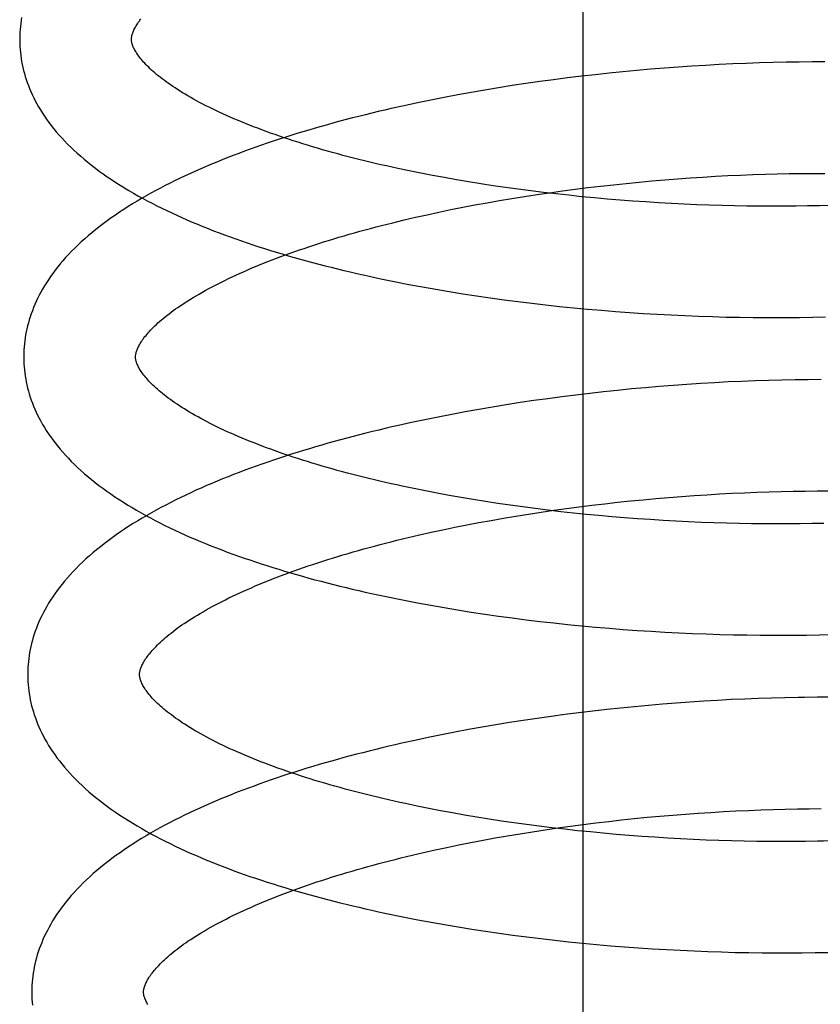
# Model space of a CAD drawing. Header units: inches. Extents: x 0 to 204, y 0 to 132.
# Tile 75 of 118: x 122.976 to 123.119, y 48.34 to 48.516. Entities that reach past the tile are written whole.
import ezdxf

# ---------------------------------------------------------------- set-up
doc = ezdxf.new("R2010")
doc.units = ezdxf.units.IN
doc.header["$LTSCALE"] = 11.243375
doc.header["$MEASUREMENT"] = 0
doc.linetypes.add('HIDDEN', pattern=[0.2, 0.1, -0.1])
doc.layers.add('DEFAULT_2', color=8, linetype='HIDDEN')

msp = doc.modelspace()

# ---------------------------------------------------------------- linework, layer by layer
at = {"layer": 'DEFAULT_2', "color": 8, "linetype": 'HIDDEN'}
for p, q in [((123.07646, 48.20952), (123.07646, 48.77202)), ((123.09347, 48.50712), (123.09101, 48.50693)), ((123.09593, 48.50728), (123.09347, 48.50712)), ((123.09837, 48.50743), (123.09593, 48.50728)), ((123.1008, 48.50756), (123.09837, 48.50743)), ((123.10322, 48.50768), (123.1008, 48.50756)), ((123.10563, 48.50778), (123.10322, 48.50768)), ((123.10802, 48.50786), (123.10563, 48.50778)), ((123.1104, 48.50793), (123.10802, 48.50786)), ((123.11275, 48.50798), (123.1104, 48.50793)), ((123.11509, 48.50801), (123.11275, 48.50798)), ((123.11741, 48.50803), (123.11509, 48.50801)), ((123.11971, 48.50803), (123.11741, 48.50803)), ((123.07615, 48.50548), (123.07367, 48.50518)), ((123.07863, 48.50576), (123.07615, 48.50548)), ((123.08111, 48.50603), (123.07863, 48.50576)), ((123.08359, 48.50628), (123.08111, 48.50603)), ((123.08607, 48.50652), (123.08359, 48.50628)), ((123.08854, 48.50673), (123.08607, 48.50652)), ((123.09101, 48.50693), (123.08854, 48.50673)), ((123.06378, 48.5038), (123.06133, 48.50341)), ((123.06624, 48.50417), (123.06378, 48.5038)), ((123.06871, 48.50452), (123.06624, 48.50417)), ((123.07119, 48.50486), (123.06871, 48.50452)), ((123.07367, 48.50518), (123.07119, 48.50486)), ((123.05403, 48.50215), (123.05162, 48.50169)), ((123.05645, 48.50259), (123.05403, 48.50215)), ((123.05888, 48.50301), (123.05645, 48.50259)), ((123.06133, 48.50341), (123.05888, 48.50301)), ((123.04448, 48.50022), (123.04214, 48.4997)), ((123.04685, 48.50073), (123.04448, 48.50022)), ((123.04922, 48.50122), (123.04685, 48.50073)), ((123.05162, 48.50169), (123.04922, 48.50122)), ((123.04743, 48.48815), (123.04536, 48.48857)), ((123.04954, 48.48774), (123.04743, 48.48815)), ((123.05166, 48.48735), (123.04954, 48.48774)), ((123.10012, 48.48759), (123.10236, 48.48771)), ((123.10236, 48.48771), (123.10459, 48.48781)), ((123.10459, 48.48781), (123.10681, 48.4879)), ((123.10681, 48.4879), (123.109, 48.48797)), ((123.109, 48.48797), (123.11118, 48.48803)), ((123.11118, 48.48803), (123.11334, 48.48808)), ((123.11334, 48.48808), (123.11548, 48.4881)), ((123.11548, 48.4881), (123.11759, 48.48812)), ((123.11759, 48.48812), (123.11968, 48.48812)), ((123.05381, 48.48697), (123.05166, 48.48735)), ((123.05598, 48.4866), (123.05381, 48.48697)), ((123.05817, 48.48625), (123.05598, 48.4866)), ((123.06038, 48.48591), (123.05817, 48.48625)), ((123.0626, 48.48559), (123.06038, 48.48591)), ((123.0796, 48.48584), (123.08189, 48.48609)), ((123.08189, 48.48609), (123.08418, 48.48633)), ((123.08418, 48.48633), (123.08647, 48.48656)), ((123.08647, 48.48656), (123.08876, 48.48677)), ((123.08876, 48.48677), (123.09105, 48.48696)), ((123.09105, 48.48696), (123.09333, 48.48714)), ((123.09333, 48.48714), (123.0956, 48.48731)), ((123.0956, 48.48731), (123.09787, 48.48745)), ((123.09787, 48.48745), (123.10012, 48.48759)), ((123.06484, 48.48528), (123.0626, 48.48559)), ((123.06709, 48.48498), (123.06484, 48.48528)), ((123.06597, 48.48399), (123.06822, 48.48433)), ((123.06935, 48.4847), (123.06709, 48.48498)), ((123.06822, 48.48433), (123.07048, 48.48466)), ((123.07163, 48.48444), (123.06935, 48.4847)), ((123.07048, 48.48466), (123.07275, 48.48498)), ((123.07391, 48.48419), (123.07163, 48.48444)), ((123.07275, 48.48498), (123.07503, 48.48528)), ((123.07619, 48.48395), (123.07391, 48.48419)), ((123.07503, 48.48528), (123.07731, 48.48557)), ((123.07731, 48.48557), (123.0796, 48.48584)), ((123.05495, 48.48205), (123.05712, 48.48247)), ((123.05712, 48.48247), (123.05931, 48.48287)), ((123.05931, 48.48287), (123.06152, 48.48326)), ((123.06152, 48.48326), (123.06374, 48.48363)), ((123.06374, 48.48363), (123.06597, 48.48399)), ((123.07849, 48.48373), (123.07619, 48.48395)), ((123.08078, 48.48353), (123.07849, 48.48373)), ((123.08308, 48.48334), (123.08078, 48.48353)), ((123.08537, 48.48316), (123.08308, 48.48334)), ((123.08767, 48.483), (123.08537, 48.48316)), ((123.08996, 48.48286), (123.08767, 48.483)), ((123.09225, 48.48273), (123.08996, 48.48286)), ((123.09453, 48.48262), (123.09225, 48.48273)), ((123.0968, 48.48252), (123.09453, 48.48262)), ((123.09906, 48.48243), (123.0968, 48.48252)), ((123.10131, 48.48236), (123.09906, 48.48243)), ((123.10355, 48.48231), (123.10131, 48.48236)), ((123.12079, 48.48239), (123.11872, 48.48233)), ((123.04649, 48.48027), (123.04857, 48.48073)), ((123.04857, 48.48073), (123.05067, 48.48119)), ((123.05067, 48.48119), (123.0528, 48.48163)), ((123.0528, 48.48163), (123.05495, 48.48205)), ((123.10577, 48.48227), (123.10355, 48.48231)), ((123.10798, 48.48225), (123.10577, 48.48227)), ((123.11017, 48.48223), (123.10798, 48.48225)), ((123.11234, 48.48224), (123.11017, 48.48223)), ((123.11449, 48.48226), (123.11234, 48.48224)), ((123.11662, 48.48229), (123.11449, 48.48226)), ((123.11872, 48.48233), (123.11662, 48.48229)), ((123.04242, 48.4793), (123.04444, 48.47979)), ((123.04444, 48.47979), (123.04649, 48.48027)), ((123.04532, 48.46827), (123.04771, 48.46783)), ((123.04771, 48.46783), (123.05011, 48.4674)), ((123.05011, 48.4674), (123.05253, 48.46699)), ((123.05253, 48.46699), (123.05496, 48.4666)), ((123.05496, 48.4666), (123.0574, 48.46622)), ((123.0574, 48.46622), (123.05986, 48.46587)), ((123.05986, 48.46587), (123.06232, 48.46553)), ((123.06232, 48.46553), (123.06479, 48.4652)), ((123.06479, 48.4652), (123.06727, 48.4649)), ((123.06727, 48.4649), (123.06976, 48.46461)), ((123.06976, 48.46461), (123.07225, 48.46434)), ((123.07225, 48.46434), (123.07475, 48.46409)), ((123.07475, 48.46409), (123.07725, 48.46385)), ((123.07725, 48.46385), (123.07974, 48.46363)), ((123.07974, 48.46363), (123.08224, 48.46343)), ((123.08224, 48.46343), (123.08474, 48.46325)), ((123.08474, 48.46325), (123.08723, 48.46308)), ((123.08723, 48.46308), (123.08971, 48.46293)), ((123.08971, 48.46293), (123.09219, 48.4628)), ((123.09219, 48.4628), (123.09467, 48.46268)), ((123.09467, 48.46268), (123.09713, 48.46258)), ((123.09713, 48.46258), (123.09958, 48.4625)), ((123.09958, 48.4625), (123.10202, 48.46243)), ((123.10202, 48.46243), (123.10445, 48.46238)), ((123.10445, 48.46238), (123.10686, 48.46235)), ((123.10686, 48.46235), (123.10926, 48.46233)), ((123.11282, 48.46233), (123.11517, 48.46235)), ((123.11517, 48.46235), (123.1175, 48.46239)), ((123.1175, 48.46239), (123.11981, 48.46245)), ((123.09996, 48.45069), (123.0975, 48.45054)), ((123.1024, 48.45082), (123.09996, 48.45069)), ((123.10482, 48.45093), (123.1024, 48.45082)), ((123.10724, 48.45102), (123.10482, 48.45093)), ((123.10963, 48.4511), (123.10724, 48.45102)), ((123.11201, 48.45116), (123.10963, 48.4511)), ((123.11438, 48.4512), (123.11201, 48.45116)), ((123.11672, 48.45123), (123.11438, 48.4512)), ((123.11904, 48.45124), (123.11672, 48.45123)), ((123.08013, 48.44906), (123.07764, 48.44878)), ((123.08263, 48.44932), (123.08013, 48.44906)), ((123.08512, 48.44957), (123.08263, 48.44932)), ((123.08761, 48.4498), (123.08512, 48.44957)), ((123.09009, 48.45001), (123.08761, 48.4498)), ((123.09257, 48.45021), (123.09009, 48.45001)), ((123.09504, 48.45038), (123.09257, 48.45021)), ((123.0975, 48.45054), (123.09504, 48.45038)), ((123.06768, 48.44748), (123.0652, 48.44712)), ((123.07016, 48.44783), (123.06768, 48.44748)), ((123.07265, 48.44816), (123.07016, 48.44783)), ((123.07514, 48.44848), (123.07265, 48.44816)), ((123.07764, 48.44878), (123.07514, 48.44848)), ((123.05539, 48.44547), (123.05296, 48.44502)), ((123.05783, 48.44591), (123.05539, 48.44547)), ((123.06028, 48.44633), (123.05783, 48.44591)), ((123.06273, 48.44673), (123.06028, 48.44633)), ((123.0652, 48.44712), (123.06273, 48.44673)), ((123.04816, 48.44406), (123.04578, 48.44356)), ((123.05056, 48.44455), (123.04816, 48.44406)), ((123.05296, 48.44502), (123.05056, 48.44455)), ((123.04578, 48.44356), (123.04342, 48.44303)), ((123.04826, 48.43134), (123.04618, 48.43176)), ((123.05036, 48.43093), (123.04826, 48.43134)), ((123.11406, 48.43128), (123.1162, 48.43131)), ((123.1162, 48.43131), (123.11832, 48.43133)), ((123.11832, 48.43133), (123.12041, 48.43133)), ((123.05249, 48.43054), (123.05036, 48.43093)), ((123.05464, 48.43016), (123.05249, 48.43054)), ((123.05681, 48.42979), (123.05464, 48.43016)), ((123.059, 48.42944), (123.05681, 48.42979)), ((123.08261, 48.4293), (123.08491, 48.42954)), ((123.08491, 48.42954), (123.0872, 48.42977)), ((123.0872, 48.42977), (123.08949, 48.42998)), ((123.08949, 48.42998), (123.09177, 48.43017)), ((123.09177, 48.43017), (123.09405, 48.43035)), ((123.09405, 48.43035), (123.09632, 48.43052)), ((123.09632, 48.43052), (123.09859, 48.43066)), ((123.09859, 48.43066), (123.10084, 48.4308)), ((123.10084, 48.4308), (123.10309, 48.43092)), ((123.10309, 48.43092), (123.10531, 48.43102)), ((123.10531, 48.43102), (123.10753, 48.43111)), ((123.10753, 48.43111), (123.10973, 48.43118)), ((123.10973, 48.43118), (123.11191, 48.43124)), ((123.11191, 48.43124), (123.11406, 48.43128)), ((123.0612, 48.4291), (123.059, 48.42944)), ((123.06343, 48.42878), (123.0612, 48.4291)), ((123.06566, 48.42847), (123.06343, 48.42878)), ((123.06791, 48.42818), (123.06566, 48.42847)), ((123.07018, 48.4279), (123.06791, 48.42818)), ((123.06895, 48.42754), (123.07121, 48.42787)), ((123.07245, 48.42763), (123.07018, 48.4279)), ((123.07121, 48.42787), (123.07348, 48.42819)), ((123.07348, 48.42819), (123.07575, 48.42849)), ((123.07575, 48.42849), (123.07804, 48.42878)), ((123.07804, 48.42878), (123.08032, 48.42905)), ((123.08032, 48.42905), (123.08261, 48.4293)), ((123.05784, 48.42568), (123.06003, 48.42608)), ((123.06003, 48.42608), (123.06224, 48.42647)), ((123.06224, 48.42647), (123.06446, 48.42684)), ((123.06446, 48.42684), (123.0667, 48.4272)), ((123.0667, 48.4272), (123.06895, 48.42754)), ((123.07473, 48.42738), (123.07245, 48.42763)), ((123.07701, 48.42715), (123.07473, 48.42738)), ((123.0793, 48.42693), (123.07701, 48.42715)), ((123.0816, 48.42673), (123.0793, 48.42693)), ((123.08389, 48.42654), (123.0816, 48.42673)), ((123.08619, 48.42636), (123.08389, 48.42654)), ((123.08848, 48.42621), (123.08619, 48.42636)), ((123.09077, 48.42606), (123.08848, 48.42621)), ((123.09306, 48.42593), (123.09077, 48.42606)), ((123.04929, 48.42394), (123.0514, 48.42439)), ((123.0514, 48.42439), (123.05352, 48.42484)), ((123.05352, 48.42484), (123.05567, 48.42526)), ((123.05567, 48.42526), (123.05784, 48.42568)), ((123.09534, 48.42582), (123.09306, 48.42593)), ((123.09761, 48.42572), (123.09534, 48.42582)), ((123.09987, 48.42564), (123.09761, 48.42572)), ((123.10212, 48.42557), (123.09987, 48.42564)), ((123.10435, 48.42552), (123.10212, 48.42557)), ((123.10657, 48.42548), (123.10435, 48.42552)), ((123.10878, 48.42545), (123.10657, 48.42548)), ((123.11097, 48.42544), (123.10878, 48.42545)), ((123.11313, 48.42545), (123.11097, 48.42544)), ((123.11528, 48.42547), (123.11313, 48.42545)), ((123.11741, 48.4255), (123.11528, 48.42547)), ((123.11951, 48.42554), (123.11741, 48.4255)), ((123.04314, 48.42251), (123.04516, 48.423)), ((123.04516, 48.423), (123.04721, 48.42347)), ((123.04721, 48.42347), (123.04929, 48.42394)), ((123.04682, 48.41133), (123.0492, 48.4109)), ((123.0492, 48.4109), (123.0516, 48.41048)), ((123.0516, 48.41048), (123.05401, 48.41007)), ((123.05401, 48.41007), (123.05644, 48.40969)), ((123.05644, 48.40969), (123.05888, 48.40932)), ((123.05888, 48.40932), (123.06133, 48.40897)), ((123.06133, 48.40897), (123.06378, 48.40864)), ((123.06378, 48.40864), (123.06625, 48.40832)), ((123.06625, 48.40832), (123.06873, 48.40802)), ((123.06873, 48.40802), (123.07121, 48.40774)), ((123.07121, 48.40774), (123.07369, 48.40747)), ((123.07369, 48.40747), (123.07618, 48.40723)), ((123.07618, 48.40723), (123.07867, 48.407)), ((123.07867, 48.407), (123.08116, 48.40678)), ((123.08116, 48.40678), (123.08364, 48.40659)), ((123.08364, 48.40659), (123.08613, 48.40641)), ((123.08613, 48.40641), (123.08861, 48.40625)), ((123.08861, 48.40625), (123.09109, 48.4061)), ((123.09109, 48.4061), (123.09356, 48.40597)), ((123.09356, 48.40597), (123.09602, 48.40586)), ((123.09602, 48.40586), (123.09847, 48.40577)), ((123.09847, 48.40577), (123.10091, 48.40569)), ((123.10091, 48.40569), (123.10334, 48.40562)), ((123.10334, 48.40562), (123.10575, 48.40558)), ((123.10575, 48.40558), (123.10815, 48.40555)), ((123.10815, 48.40555), (123.11054, 48.40553)), ((123.11054, 48.40553), (123.11291, 48.40554)), ((123.11291, 48.40554), (123.11525, 48.40556)), ((123.11874, 48.40561), (123.12104, 48.40567)), ((123.11254, 48.39436), (123.11016, 48.3943)), ((123.11841, 48.39444), (123.11608, 48.39442)), ((123.12072, 48.39445), (123.11841, 48.39444)), ((123.08567, 48.39276), (123.08318, 48.39251)), ((123.08815, 48.39299), (123.08567, 48.39276)), ((123.09064, 48.3932), (123.08815, 48.39299)), ((123.09311, 48.3934), (123.09064, 48.3932)), ((123.09558, 48.39358), (123.09311, 48.3934)), ((123.09804, 48.39374), (123.09558, 48.39358)), ((123.10049, 48.39389), (123.09804, 48.39374)), ((123.10293, 48.39402), (123.10049, 48.39389)), ((123.10536, 48.39413), (123.10293, 48.39402)), ((123.10777, 48.39422), (123.10536, 48.39413)), ((123.11016, 48.3943), (123.10777, 48.39422)), ((123.07073, 48.39102), (123.06825, 48.39067)), ((123.07321, 48.39135), (123.07073, 48.39102)), ((123.0757, 48.39167), (123.07321, 48.39135)), ((123.07819, 48.39197), (123.0757, 48.39167)), ((123.08068, 48.39225), (123.07819, 48.39197)), ((123.08318, 48.39251), (123.08068, 48.39225)), ((123.05841, 48.38909), (123.05597, 48.38866)), ((123.06085, 48.38951), (123.05841, 48.38909)), ((123.06331, 48.38992), (123.06085, 48.38951)), ((123.06577, 48.3903), (123.06331, 48.38992)), ((123.06825, 48.39067), (123.06577, 48.3903)), ((123.05114, 48.38773), (123.04875, 48.38724)), ((123.05355, 48.3882), (123.05114, 48.38773)), ((123.05597, 48.38866), (123.05355, 48.3882)), ((123.04638, 48.38674), (123.04402, 48.38622)), ((123.04875, 48.38724), (123.04638, 48.38674)), ((123.04885, 48.37457), (123.04676, 48.37499)), ((123.05096, 48.37416), (123.04885, 48.37457)), ((123.0531, 48.37377), (123.05096, 48.37416)), ((123.05526, 48.37338), (123.0531, 48.37377)), ((123.05745, 48.37302), (123.05526, 48.37338)), ((123.0902, 48.37319), (123.09249, 48.37338)), ((123.09249, 48.37338), (123.09477, 48.37356)), ((123.09477, 48.37356), (123.09704, 48.37372)), ((123.09704, 48.37372), (123.0993, 48.37387)), ((123.0993, 48.37387), (123.10156, 48.37401)), ((123.10156, 48.37401), (123.1038, 48.37412)), ((123.1038, 48.37412), (123.10603, 48.37423)), ((123.10603, 48.37423), (123.10824, 48.37432)), ((123.10824, 48.37432), (123.11044, 48.37439)), ((123.11044, 48.37439), (123.11262, 48.37445)), ((123.11262, 48.37445), (123.11478, 48.37449)), ((123.11478, 48.37449), (123.11692, 48.37452)), ((123.11692, 48.37452), (123.11903, 48.37454)), ((123.05965, 48.37266), (123.05745, 48.37302)), ((123.06187, 48.37232), (123.05965, 48.37266)), ((123.0641, 48.372), (123.06187, 48.37232)), ((123.06635, 48.37168), (123.0641, 48.372)), ((123.06862, 48.37139), (123.06635, 48.37168)), ((123.07419, 48.3714), (123.07647, 48.3717)), ((123.07647, 48.3717), (123.07875, 48.37198)), ((123.07875, 48.37198), (123.08104, 48.37225)), ((123.08104, 48.37225), (123.08333, 48.37251)), ((123.08333, 48.37251), (123.08562, 48.37275)), ((123.08562, 48.37275), (123.08791, 48.37298)), ((123.08791, 48.37298), (123.0902, 48.37319)), ((123.06075, 48.36929), (123.06296, 48.36968)), ((123.06296, 48.36968), (123.06518, 48.37005)), ((123.06518, 48.37005), (123.06741, 48.37041)), ((123.06741, 48.37041), (123.06966, 48.37075)), ((123.07089, 48.37111), (123.06862, 48.37139)), ((123.06966, 48.37075), (123.07192, 48.37108)), ((123.07318, 48.37084), (123.07089, 48.37111)), ((123.07192, 48.37108), (123.07419, 48.3714)), ((123.07547, 48.37059), (123.07318, 48.37084)), ((123.07777, 48.37036), (123.07547, 48.37059)), ((123.08008, 48.37013), (123.07777, 48.37036)), ((123.08239, 48.36993), (123.08008, 48.37013)), ((123.08469, 48.36974), (123.08239, 48.36993)), ((123.087, 48.36957), (123.08469, 48.36974)), ((123.05211, 48.3676), (123.05424, 48.36804)), ((123.05424, 48.36804), (123.05639, 48.36847)), ((123.05639, 48.36847), (123.05856, 48.36889)), ((123.05856, 48.36889), (123.06075, 48.36929)), ((123.08931, 48.36941), (123.087, 48.36957)), ((123.09162, 48.36926), (123.08931, 48.36941)), ((123.09391, 48.36914), (123.09162, 48.36926)), ((123.09621, 48.36902), (123.09391, 48.36914)), ((123.09849, 48.36892), (123.09621, 48.36902)), ((123.10076, 48.36884), (123.09849, 48.36892)), ((123.10303, 48.36877), (123.10076, 48.36884)), ((123.10527, 48.36872), (123.10303, 48.36877)), ((123.10751, 48.36868), (123.10527, 48.36872)), ((123.10973, 48.36866), (123.10751, 48.36868)), ((123.11192, 48.36865), (123.10973, 48.36866)), ((123.1141, 48.36866), (123.11192, 48.36865)), ((123.11626, 48.36868), (123.1141, 48.36866)), ((123.1184, 48.36871), (123.11626, 48.36868)), ((123.04386, 48.36571), (123.04588, 48.3662)), ((123.04588, 48.3662), (123.04793, 48.36668)), ((123.04793, 48.36668), (123.05001, 48.36715)), ((123.05001, 48.36715), (123.05211, 48.3676)), ((123.0469, 48.35466), (123.04929, 48.35422)), ((123.04929, 48.35422), (123.0517, 48.35379)), ((123.0517, 48.35379), (123.05412, 48.35338)), ((123.05412, 48.35338), (123.05655, 48.35299)), ((123.05655, 48.35299), (123.059, 48.35262)), ((123.059, 48.35262), (123.06146, 48.35226)), ((123.06146, 48.35226), (123.06392, 48.35192)), ((123.06392, 48.35192), (123.0664, 48.3516)), ((123.0664, 48.3516), (123.06889, 48.3513)), ((123.06889, 48.3513), (123.07138, 48.35101)), ((123.07138, 48.35101), (123.07387, 48.35074)), ((123.07387, 48.35074), (123.07637, 48.35049)), ((123.07637, 48.35049), (123.07887, 48.35025)), ((123.07887, 48.35025), (123.08137, 48.35003)), ((123.08137, 48.35003), (123.08387, 48.34983)), ((123.08387, 48.34983), (123.08637, 48.34965)), ((123.08637, 48.34965), (123.08886, 48.34948)), ((123.08886, 48.34948), (123.09135, 48.34934)), ((123.09135, 48.34934), (123.09383, 48.3492)), ((123.09383, 48.3492), (123.09631, 48.34909)), ((123.09631, 48.34909), (123.09877, 48.34899)), ((123.09877, 48.34899), (123.10123, 48.34891)), ((123.10123, 48.34891), (123.10367, 48.34884)), ((123.10367, 48.34884), (123.1061, 48.34879)), ((123.1061, 48.34879), (123.10851, 48.34876)), ((123.10851, 48.34876), (123.11091, 48.34874)), ((123.11091, 48.34874), (123.11329, 48.34874)), ((123.11329, 48.34874), (123.11565, 48.34876)), ((123.11565, 48.34876), (123.11799, 48.34879)), ((123.11799, 48.34879), (123.12032, 48.34884))]:
    msp.add_line(p, q, dxfattribs=at)
for points in [[(122.97604, 48.51601), (122.97595, 48.51548), (122.97588, 48.51494), (122.97582, 48.5144), (122.97577, 48.51387), (122.97573, 48.51333), (122.97571, 48.51279), (122.9757, 48.51226), (122.9757, 48.51181)], [(122.9957, 48.51207), (122.9957, 48.51217), (122.9957, 48.51229), (122.99571, 48.51241), (122.99573, 48.51253), (122.99575, 48.51265), (122.99578, 48.51278), (122.99582, 48.51292), (122.99586, 48.51307), (122.99591, 48.51322), (122.99597, 48.51338), (122.99604, 48.51355), (122.99612, 48.51372), (122.9962, 48.5139), (122.9963, 48.51409), (122.9964, 48.51428), (122.99651, 48.51447), (122.99663, 48.51467), (122.99677, 48.51487), (122.99691, 48.51508), (122.99705, 48.51529), (122.99721, 48.5155), (122.99738, 48.51572)], [(122.9757, 48.51181), (122.97571, 48.51136), (122.97573, 48.51082), (122.97577, 48.51029), (122.97582, 48.50975), (122.97588, 48.50921), (122.97596, 48.50867), (122.97605, 48.50814), (122.97615, 48.5076), (122.97627, 48.50706), (122.9764, 48.50652), (122.97654, 48.50598), (122.9767, 48.50544), (122.97687, 48.5049), (122.97705, 48.50436), (122.97725, 48.50382), (122.97747, 48.50328), (122.9777, 48.50274), (122.97794, 48.50219), (122.9782, 48.50165), (122.97848, 48.5011), (122.97878, 48.50055), (122.97909, 48.5), (122.97942, 48.49945), (122.97976, 48.4989), (122.98013, 48.49835), (122.98051, 48.49779), (122.98091, 48.49724), (122.98133, 48.49668), (122.98177, 48.49613), (122.98223, 48.49557), (122.98271, 48.49502), (122.98321, 48.49446), (122.98373, 48.49391), (122.98427, 48.49335), (122.98482, 48.4928), (122.9854, 48.49225), (122.986, 48.49171), (122.98661, 48.49117), (122.98724, 48.49063), (122.98789, 48.49009), (122.98856, 48.48957), (122.98924, 48.48904), (122.98993, 48.48852), (122.99065, 48.48801), (122.99137, 48.4875), (122.99212, 48.487), (122.99287, 48.48651), (122.99364, 48.48602), (122.99443, 48.48553), (122.99522, 48.48505), (122.99603, 48.48458), (122.99685, 48.48412), (122.99768, 48.48366), (122.99852, 48.48321), (122.99937, 48.48276), (123.00023, 48.48232), (123.00111, 48.48189), (123.00199, 48.48146), (123.00288, 48.48104), (123.00379, 48.48062), (123.0047, 48.48021), (123.00562, 48.4798), (123.00656, 48.4794), (123.0075, 48.47901), (123.00845, 48.47862), (123.00941, 48.47824), (123.01038, 48.47786), (123.01136, 48.47749), (123.01234, 48.47712), (123.01334, 48.47675), (123.01434, 48.4764), (123.01535, 48.47604), (123.01637, 48.47569), (123.0174, 48.47535), (123.01844, 48.47501), (123.01948, 48.47468), (123.02053, 48.47435), (123.02159, 48.47403), (123.02265, 48.47371), (123.02372, 48.47339), (123.0248, 48.47308), (123.02589, 48.47278), (123.02699, 48.47248), (123.02809, 48.47218), (123.0292, 48.47189), (123.03031, 48.4716), (123.03143, 48.47132), (123.03256, 48.47104), (123.03369, 48.47077), (123.03483, 48.4705), (123.03597, 48.47023), (123.03712, 48.46997), (123.03828, 48.46971), (123.03944, 48.46946), (123.04061, 48.46922), (123.04178, 48.46897), (123.04296, 48.46874), (123.04532, 48.46827)], [(123.04536, 48.48857), (123.04331, 48.489), (123.0423, 48.48922), (123.04129, 48.48945), (123.04029, 48.48967), (123.0393, 48.4899), (123.03832, 48.49014), (123.03734, 48.49037), (123.03637, 48.49061), (123.03541, 48.49085), (123.03446, 48.49109), (123.03352, 48.49134), (123.03259, 48.49159), (123.03167, 48.49184), (123.03075, 48.4921), (123.02985, 48.49235), (123.02896, 48.49261), (123.02807, 48.49287), (123.0272, 48.49314), (123.02633, 48.4934), (123.02548, 48.49367), (123.02463, 48.49394), (123.0238, 48.49421), (123.02298, 48.49449), (123.02216, 48.49476), (123.02136, 48.49504), (123.02057, 48.49532), (123.0198, 48.4956), (123.01903, 48.49588), (123.01828, 48.49617), (123.01753, 48.49645), (123.0168, 48.49674), (123.01608, 48.49702), (123.01538, 48.49731), (123.01468, 48.4976), (123.014, 48.49789), (123.01333, 48.49818), (123.01267, 48.49847), (123.01203, 48.49876), (123.0114, 48.49905), (123.01078, 48.49934), (123.01017, 48.49964), (123.00958, 48.49993), (123.009, 48.50022), (123.00843, 48.50051), (123.00788, 48.5008), (123.00733, 48.5011), (123.00681, 48.50139), (123.00629, 48.50167), (123.00579, 48.50196), (123.00531, 48.50225), (123.00483, 48.50253), (123.00437, 48.50282), (123.00392, 48.5031), (123.00349, 48.50338), (123.00307, 48.50366), (123.00266, 48.50394), (123.00226, 48.50422), (123.00188, 48.50449), (123.00151, 48.50476), (123.00116, 48.50503), (123.00082, 48.5053), (123.00049, 48.50556), (123.00017, 48.50582), (122.99987, 48.50608), (122.99957, 48.50633), (122.99929, 48.50658), (122.99902, 48.50683), (122.99877, 48.50708), (122.99852, 48.50732), (122.99829, 48.50755), (122.99807, 48.50779), (122.99786, 48.50802), (122.99766, 48.50824), (122.99748, 48.50846), (122.9973, 48.50868), (122.99713, 48.50889), (122.99698, 48.50909), (122.99684, 48.5093), (122.9967, 48.50949), (122.99657, 48.50969), (122.99646, 48.50988), (122.99635, 48.51006), (122.99625, 48.51024), (122.99616, 48.51042), (122.99608, 48.51059), (122.99601, 48.51075), (122.99594, 48.51091), (122.99589, 48.51106), (122.99584, 48.5112), (122.9958, 48.51134), (122.99577, 48.51148), (122.99574, 48.5116), (122.99572, 48.51172), (122.99571, 48.51184), (122.9957, 48.51196), (122.9957, 48.51207)], [(123.04214, 48.4997), (123.04098, 48.49943), (123.03982, 48.49916), (123.03866, 48.49888), (123.03752, 48.4986), (123.03637, 48.49831), (123.03524, 48.49802), (123.0341, 48.49773), (123.03298, 48.49743), (123.03186, 48.49713), (123.03074, 48.49682), (123.02964, 48.49651), (123.02854, 48.49619), (123.02744, 48.49587), (123.02636, 48.49555), (123.02528, 48.49522), (123.0242, 48.49489), (123.02314, 48.49455), (123.02208, 48.49421), (123.02103, 48.49386), (123.01998, 48.49351), (123.01895, 48.49315), (123.01792, 48.49279), (123.0169, 48.49243), (123.01589, 48.49206), (123.01488, 48.49169), (123.01389, 48.49131), (123.0129, 48.49093), (123.01192, 48.49054), (123.01095, 48.49014), (123.00998, 48.48975), (123.00903, 48.48934), (123.00809, 48.48894), (123.00715, 48.48852), (123.00623, 48.4881), (123.00531, 48.48768), (123.0044, 48.48725), (123.0035, 48.48682), (123.00262, 48.48638), (123.00174, 48.48594), (123.00087, 48.48549), (123.00002, 48.48503), (122.99917, 48.48457), (122.99833, 48.4841), (122.99751, 48.48363), (122.9967, 48.48315), (122.9959, 48.48267), (122.99511, 48.48218), (122.99433, 48.48168), (122.99356, 48.48118), (122.99281, 48.48067), (122.99207, 48.48015), (122.99135, 48.47963), (122.99064, 48.47911), (122.98994, 48.47858), (122.98926, 48.47804), (122.9886, 48.4775), (122.98796, 48.47696), (122.98733, 48.47641), (122.98671, 48.47586), (122.98612, 48.4753), (122.98554, 48.47474), (122.98498, 48.47418), (122.98444, 48.47362), (122.98392, 48.47305), (122.98342, 48.47249), (122.98294, 48.47192), (122.98248, 48.47136), (122.98204, 48.47079), (122.98162, 48.47023), (122.98122, 48.46967), (122.98083, 48.4691), (122.98047, 48.46854), (122.98012, 48.46798), (122.97979, 48.46742), (122.97948, 48.46687), (122.97918, 48.46631), (122.97891, 48.46576), (122.97865, 48.46521), (122.9784, 48.46466), (122.97817, 48.46411), (122.97796, 48.46356), (122.97776, 48.46302), (122.97757, 48.46247), (122.9774, 48.46193), (122.97725, 48.46139), (122.9771, 48.46084), (122.97698, 48.4603), (122.97686, 48.45976), (122.97676, 48.45923), (122.97667, 48.45869), (122.9766, 48.45815), (122.97654, 48.45761), (122.97649, 48.45708), (122.97645, 48.45654), (122.97643, 48.456), (122.97642, 48.45547), (122.97642, 48.45502)], [(122.99642, 48.45528), (122.99642, 48.45538), (122.99642, 48.4555), (122.99643, 48.45561), (122.99645, 48.45573), (122.99647, 48.45586), (122.9965, 48.45599), (122.99654, 48.45613), (122.99658, 48.45628), (122.99663, 48.45643), (122.99669, 48.45659), (122.99676, 48.45676), (122.99683, 48.45693), (122.99692, 48.45711), (122.99701, 48.45729), (122.99712, 48.45748), (122.99723, 48.45768), (122.99735, 48.45788), (122.99748, 48.45808), (122.99762, 48.45828), (122.99777, 48.45849), (122.99793, 48.45871), (122.9981, 48.45893), (122.99829, 48.45915), (122.99848, 48.45938), (122.99868, 48.45962), (122.9989, 48.45985), (122.99912, 48.4601), (122.99936, 48.46034), (122.99961, 48.46059), (122.99987, 48.46085), (123.00014, 48.46111), (123.00043, 48.46137), (123.00073, 48.46163), (123.00104, 48.4619), (123.00136, 48.46217), (123.0017, 48.46245), (123.00204, 48.46273), (123.00241, 48.46301), (123.00278, 48.46329), (123.00317, 48.46358), (123.00357, 48.46387), (123.00399, 48.46416), (123.00441, 48.46445), (123.00485, 48.46474), (123.00531, 48.46504), (123.00577, 48.46534), (123.00625, 48.46563), (123.00674, 48.46593), (123.00725, 48.46624), (123.00777, 48.46654), (123.0083, 48.46684), (123.00885, 48.46715), (123.00941, 48.46746), (123.00998, 48.46776), (123.01057, 48.46807), (123.01117, 48.46838), (123.01178, 48.46868), (123.0124, 48.46899), (123.01304, 48.4693), (123.01369, 48.46961), (123.01435, 48.46991), (123.01503, 48.47022), (123.01571, 48.47053), (123.01641, 48.47083), (123.01712, 48.47114), (123.01785, 48.47144), (123.01858, 48.47174), (123.01933, 48.47205), (123.02009, 48.47235), (123.02086, 48.47265), (123.02164, 48.47295), (123.02243, 48.47324), (123.02324, 48.47354), (123.02405, 48.47384), (123.02488, 48.47413), (123.02572, 48.47442), (123.02656, 48.47471), (123.02742, 48.475), (123.02829, 48.47528), (123.02917, 48.47557), (123.03006, 48.47585), (123.03095, 48.47613), (123.03186, 48.47641), (123.03278, 48.47668), (123.0337, 48.47695), (123.03464, 48.47723), (123.03558, 48.47749), (123.03653, 48.47776), (123.03749, 48.47802), (123.03846, 48.47828), (123.03944, 48.47854), (123.04042, 48.47879), (123.04142, 48.47905), (123.04242, 48.4793)], [(123.10926, 48.46233), (123.11045, 48.46233), (123.11282, 48.46233)], [(122.97642, 48.45502), (122.97643, 48.45457), (122.97645, 48.45403), (122.97649, 48.4535), (122.97654, 48.45296), (122.9766, 48.45243), (122.97668, 48.45189), (122.97677, 48.45135), (122.97687, 48.45082), (122.97698, 48.45028), (122.97711, 48.44974), (122.97726, 48.4492), (122.97741, 48.44867), (122.97758, 48.44813), (122.97777, 48.44759), (122.97797, 48.44705), (122.97818, 48.44651), (122.97841, 48.44597), (122.97865, 48.44542), (122.97891, 48.44488), (122.97919, 48.44433), (122.97948, 48.44379), (122.97979, 48.44324), (122.98012, 48.44269), (122.98046, 48.44214), (122.98082, 48.44159), (122.9812, 48.44104), (122.9816, 48.44049), (122.98202, 48.43993), (122.98246, 48.43938), (122.98291, 48.43883), (122.98339, 48.43827), (122.98388, 48.43772), (122.9844, 48.43717), (122.98493, 48.43662), (122.98548, 48.43607), (122.98605, 48.43553), (122.98664, 48.43499), (122.98725, 48.43445), (122.98788, 48.43391), (122.98852, 48.43338), (122.98918, 48.43285), (122.98986, 48.43233), (122.99055, 48.43181), (122.99126, 48.43129), (122.99198, 48.43079), (122.99272, 48.43029), (122.99347, 48.42979), (122.99424, 48.4293), (122.99501, 48.42882), (122.9958, 48.42835), (122.9966, 48.42787), (122.99742, 48.42741), (122.99824, 48.42695), (122.99908, 48.4265), (122.99993, 48.42606), (123.00078, 48.42562), (123.00165, 48.42518), (123.00253, 48.42475), (123.00342, 48.42433), (123.00432, 48.42392), (123.00523, 48.42351), (123.00614, 48.4231), (123.00707, 48.4227), (123.00801, 48.42231), (123.00895, 48.42192), (123.00991, 48.42153), (123.01087, 48.42116), (123.01184, 48.42078), (123.01283, 48.42041), (123.01381, 48.42005), (123.01481, 48.41969), (123.01582, 48.41934), (123.01683, 48.41899), (123.01785, 48.41865), (123.01888, 48.41831), (123.01992, 48.41798), (123.02097, 48.41765), (123.02202, 48.41732), (123.02308, 48.417), (123.02414, 48.41669), (123.02522, 48.41638), (123.0263, 48.41607), (123.02739, 48.41577), (123.02848, 48.41547), (123.02959, 48.41518), (123.03069, 48.41489), (123.03181, 48.41461), (123.03293, 48.41433), (123.03406, 48.41406), (123.03519, 48.41379), (123.03633, 48.41352), (123.03747, 48.41326), (123.03862, 48.41301), (123.03978, 48.41275), (123.04094, 48.41251), (123.04211, 48.41226), (123.04328, 48.41202), (123.04445, 48.41179), (123.04682, 48.41133)], [(123.04618, 48.43176), (123.04413, 48.43219), (123.04312, 48.43241), (123.04211, 48.43263), (123.04111, 48.43286), (123.04012, 48.43309), (123.03914, 48.43332), (123.03816, 48.43355), (123.0372, 48.43379), (123.03624, 48.43403), (123.03529, 48.43428), (123.03434, 48.43452), (123.03341, 48.43477), (123.03249, 48.43502), (123.03157, 48.43528), (123.03067, 48.43553), (123.02977, 48.43579), (123.02889, 48.43605), (123.02801, 48.43632), (123.02715, 48.43658), (123.02629, 48.43685), (123.02545, 48.43712), (123.02461, 48.43739), (123.02379, 48.43767), (123.02298, 48.43794), (123.02218, 48.43822), (123.02138, 48.4385), (123.02061, 48.43878), (123.01984, 48.43906), (123.01908, 48.43934), (123.01834, 48.43963), (123.01761, 48.43991), (123.01689, 48.4402), (123.01618, 48.44049), (123.01549, 48.44077), (123.0148, 48.44106), (123.01413, 48.44135), (123.01347, 48.44164), (123.01283, 48.44193), (123.0122, 48.44223), (123.01158, 48.44252), (123.01097, 48.44281), (123.01037, 48.4431), (123.00979, 48.44339), (123.00922, 48.44368), (123.00867, 48.44398), (123.00812, 48.44427), (123.00759, 48.44456), (123.00708, 48.44485), (123.00658, 48.44513), (123.00609, 48.44542), (123.00561, 48.44571), (123.00515, 48.44599), (123.0047, 48.44628), (123.00426, 48.44656), (123.00384, 48.44684), (123.00343, 48.44711), (123.00303, 48.44739), (123.00265, 48.44766), (123.00228, 48.44794), (123.00192, 48.4482), (123.00158, 48.44847), (123.00125, 48.44873), (123.00093, 48.44899), (123.00063, 48.44925), (123.00033, 48.44951), (123.00005, 48.44976), (122.99978, 48.45001), (122.99952, 48.45025), (122.99928, 48.45049), (122.99905, 48.45073), (122.99882, 48.45096), (122.99861, 48.45119), (122.99841, 48.45141), (122.99823, 48.45163), (122.99805, 48.45185), (122.99788, 48.45206), (122.99773, 48.45227), (122.99758, 48.45247), (122.99744, 48.45267), (122.99732, 48.45286), (122.9972, 48.45305), (122.99709, 48.45324), (122.99699, 48.45342), (122.99689, 48.4536), (122.99681, 48.45377), (122.99674, 48.45394), (122.99667, 48.4541), (122.99661, 48.45426), (122.99656, 48.45441), (122.99652, 48.45455), (122.99649, 48.45468), (122.99646, 48.45481), (122.99644, 48.45493), (122.99643, 48.45505), (122.99642, 48.45517), (122.99642, 48.45528)], [(123.04342, 48.44303), (123.04225, 48.44277), (123.04108, 48.44249), (123.03992, 48.44222), (123.03877, 48.44194), (123.03761, 48.44165), (123.03647, 48.44136), (123.03533, 48.44107), (123.03419, 48.44077), (123.03307, 48.44047), (123.03195, 48.44016), (123.03083, 48.43985), (123.02972, 48.43954), (123.02862, 48.43922), (123.02752, 48.43889), (123.02643, 48.43856), (123.02535, 48.43823), (123.02428, 48.43789), (123.02321, 48.43755), (123.02215, 48.4372), (123.0211, 48.43685), (123.02006, 48.4365), (123.01902, 48.43614), (123.01799, 48.43577), (123.01697, 48.4354), (123.01596, 48.43503), (123.01496, 48.43465), (123.01396, 48.43427), (123.01297, 48.43388), (123.01199, 48.43349), (123.01102, 48.43309), (123.01006, 48.43269), (123.00911, 48.43228), (123.00817, 48.43186), (123.00723, 48.43145), (123.00631, 48.43102), (123.0054, 48.43059), (123.00449, 48.43016), (123.0036, 48.42972), (123.00271, 48.42927), (123.00184, 48.42882), (123.00097, 48.42837), (123.00012, 48.4279), (122.99928, 48.42744), (122.99845, 48.42696), (122.99763, 48.42648), (122.99682, 48.426), (122.99602, 48.42551), (122.99524, 48.42501), (122.99446, 48.4245), (122.99371, 48.424), (122.99296, 48.42348), (122.99223, 48.42296), (122.99151, 48.42243), (122.99081, 48.4219), (122.99013, 48.42136), (122.98946, 48.42082), (122.9888, 48.42028), (122.98817, 48.41973), (122.98755, 48.41917), (122.98695, 48.41861), (122.98636, 48.41805), (122.9858, 48.41749), (122.98525, 48.41692), (122.98473, 48.41636), (122.98422, 48.41579), (122.98374, 48.41522), (122.98327, 48.41465), (122.98282, 48.41408), (122.9824, 48.41352), (122.98199, 48.41295), (122.9816, 48.41238), (122.98123, 48.41182), (122.98088, 48.41126), (122.98055, 48.41069), (122.98023, 48.41014), (122.97993, 48.40958), (122.97965, 48.40902), (122.97939, 48.40847), (122.97914, 48.40791), (122.97891, 48.40736), (122.97869, 48.40681), (122.97849, 48.40627), (122.9783, 48.40572), (122.97813, 48.40517), (122.97798, 48.40463), (122.97783, 48.40408), (122.9777, 48.40354), (122.97759, 48.403), (122.97748, 48.40246), (122.9774, 48.40191), (122.97732, 48.40137), (122.97726, 48.40083), (122.97721, 48.4003), (122.97717, 48.39976), (122.97715, 48.39922), (122.97714, 48.39868), (122.97714, 48.39823)], [(122.99714, 48.39849), (122.99714, 48.39859), (122.99714, 48.39871), (122.99715, 48.39882), (122.99717, 48.39894), (122.99719, 48.39907), (122.99722, 48.3992), (122.99726, 48.39934), (122.9973, 48.39949), (122.99735, 48.39964), (122.99741, 48.3998), (122.99748, 48.39996), (122.99755, 48.40014), (122.99764, 48.40032), (122.99774, 48.4005), (122.99784, 48.40069), (122.99795, 48.40089), (122.99807, 48.40108), (122.9982, 48.40129), (122.99835, 48.40149), (122.99849, 48.4017), (122.99865, 48.40192), (122.99882, 48.40214), (122.99901, 48.40236), (122.9992, 48.40259), (122.9994, 48.40283), (122.99962, 48.40306), (122.99984, 48.40331), (123.00008, 48.40355), (123.00033, 48.4038), (123.00059, 48.40406), (123.00086, 48.40432), (123.00115, 48.40458), (123.00145, 48.40484), (123.00176, 48.40511), (123.00208, 48.40538), (123.00242, 48.40566), (123.00277, 48.40593), (123.00313, 48.40622), (123.0035, 48.4065), (123.00389, 48.40679), (123.00429, 48.40707), (123.00471, 48.40737), (123.00513, 48.40766), (123.00557, 48.40795), (123.00603, 48.40825), (123.00649, 48.40855), (123.00697, 48.40884), (123.00747, 48.40914), (123.00797, 48.40945), (123.00849, 48.40975), (123.00902, 48.41005), (123.00957, 48.41036), (123.01013, 48.41066), (123.0107, 48.41097), (123.01129, 48.41128), (123.01189, 48.41159), (123.0125, 48.41189), (123.01313, 48.4122), (123.01376, 48.41251), (123.01441, 48.41282), (123.01507, 48.41312), (123.01575, 48.41343), (123.01643, 48.41374), (123.01713, 48.41404), (123.01784, 48.41435), (123.01857, 48.41465), (123.0193, 48.41495), (123.02005, 48.41525), (123.02081, 48.41556), (123.02158, 48.41586), (123.02236, 48.41616), (123.02315, 48.41645), (123.02396, 48.41675), (123.02477, 48.41704), (123.0256, 48.41734), (123.02644, 48.41763), (123.02729, 48.41792), (123.02814, 48.41821), (123.02901, 48.41849), (123.02989, 48.41878), (123.03078, 48.41906), (123.03167, 48.41934), (123.03258, 48.41962), (123.0335, 48.41989), (123.03442, 48.42016), (123.03536, 48.42043), (123.0363, 48.4207), (123.03725, 48.42097), (123.03821, 48.42123), (123.03918, 48.42149), (123.04016, 48.42175), (123.04115, 48.422), (123.04214, 48.42226), (123.04314, 48.42251)], [(123.11525, 48.40556), (123.11642, 48.40557), (123.11874, 48.40561)], [(122.97714, 48.39823), (122.97715, 48.39778), (122.97717, 48.39724), (122.97721, 48.3967), (122.97726, 48.39616), (122.97732, 48.39563), (122.9774, 48.39509), (122.97749, 48.39455), (122.97759, 48.39401), (122.97771, 48.39347), (122.97784, 48.39293), (122.97798, 48.39239), (122.97814, 48.39185), (122.97831, 48.39131), (122.9785, 48.39077), (122.9787, 48.39023), (122.97891, 48.38969), (122.97914, 48.38914), (122.97939, 48.3886), (122.97965, 48.38805), (122.97993, 48.3875), (122.98022, 48.38696), (122.98054, 48.38641), (122.98087, 48.38585), (122.98121, 48.3853), (122.98158, 48.38475), (122.98196, 48.38419), (122.98236, 48.38364), (122.98279, 48.38308), (122.98323, 48.38253), (122.98369, 48.38197), (122.98417, 48.38141), (122.98467, 48.38086), (122.98519, 48.3803), (122.98573, 48.37975), (122.98629, 48.3792), (122.98687, 48.37865), (122.98746, 48.3781), (122.98808, 48.37756), (122.98871, 48.37702), (122.98936, 48.37649), (122.99003, 48.37596), (122.99071, 48.37543), (122.99141, 48.37492), (122.99212, 48.3744), (122.99285, 48.37389), (122.9936, 48.37339), (122.99436, 48.3729), (122.99513, 48.37241), (122.99591, 48.37192), (122.99671, 48.37144), (122.99752, 48.37097), (122.99834, 48.37051), (122.99917, 48.37005), (123.00001, 48.3696), (123.00087, 48.36915), (123.00173, 48.36871), (123.00261, 48.36828), (123.00349, 48.36785), (123.00439, 48.36743), (123.00529, 48.36701), (123.00621, 48.3666), (123.00713, 48.36619), (123.00807, 48.36579), (123.00901, 48.3654), (123.00996, 48.36501), (123.01093, 48.36463), (123.0119, 48.36425), (123.01288, 48.36387), (123.01387, 48.3635), (123.01486, 48.36314), (123.01587, 48.36278), (123.01688, 48.36243), (123.0179, 48.36208), (123.01893, 48.36174), (123.01997, 48.3614), (123.02101, 48.36107), (123.02206, 48.36074), (123.02312, 48.36041), (123.02419, 48.3601), (123.02527, 48.35978), (123.02635, 48.35947), (123.02744, 48.35916), (123.02853, 48.35886), (123.02964, 48.35857), (123.03075, 48.35828), (123.03186, 48.35799), (123.03299, 48.35771), (123.03411, 48.35743), (123.03525, 48.35715), (123.03639, 48.35689), (123.03754, 48.35662), (123.03869, 48.35636), (123.03985, 48.3561), (123.04101, 48.35585), (123.04218, 48.35561), (123.04335, 48.35536), (123.04453, 48.35513), (123.0469, 48.35466)], [(123.04676, 48.37499), (123.0447, 48.37543), (123.04368, 48.37565), (123.04267, 48.37588), (123.04167, 48.3761), (123.04067, 48.37634), (123.03968, 48.37657), (123.0387, 48.37681), (123.03773, 48.37705), (123.03677, 48.37729), (123.03581, 48.37754), (123.03487, 48.37778), (123.03393, 48.37804), (123.03301, 48.37829), (123.03209, 48.37855), (123.03118, 48.3788), (123.03028, 48.37906), (123.02939, 48.37933), (123.02851, 48.37959), (123.02765, 48.37986), (123.02679, 48.38013), (123.02594, 48.3804), (123.0251, 48.38068), (123.02428, 48.38095), (123.02346, 48.38123), (123.02266, 48.38151), (123.02187, 48.38179), (123.02109, 48.38207), (123.02032, 48.38236), (123.01957, 48.38264), (123.01882, 48.38293), (123.01809, 48.38322), (123.01737, 48.3835), (123.01666, 48.38379), (123.01597, 48.38408), (123.01528, 48.38438), (123.01461, 48.38467), (123.01396, 48.38496), (123.01331, 48.38525), (123.01268, 48.38555), (123.01206, 48.38584), (123.01145, 48.38613), (123.01086, 48.38643), (123.01028, 48.38672), (123.00971, 48.38701), (123.00916, 48.38731), (123.00862, 48.3876), (123.00809, 48.38789), (123.00758, 48.38818), (123.00708, 48.38847), (123.00659, 48.38876), (123.00612, 48.38905), (123.00566, 48.38933), (123.00522, 48.38961), (123.00478, 48.3899), (123.00437, 48.39018), (123.00396, 48.39046), (123.00357, 48.39073), (123.00319, 48.39101), (123.00282, 48.39128), (123.00247, 48.39155), (123.00213, 48.39181), (123.0018, 48.39208), (123.00149, 48.39234), (123.00119, 48.3926), (123.0009, 48.39285), (123.00062, 48.3931), (123.00036, 48.39335), (123.00011, 48.39359), (122.99987, 48.39383), (122.99964, 48.39407), (122.99942, 48.3943), (122.99922, 48.39453), (122.99902, 48.39475), (122.99884, 48.39497), (122.99867, 48.39519), (122.9985, 48.3954), (122.99835, 48.3956), (122.99821, 48.3958), (122.99808, 48.396), (122.99796, 48.39619), (122.99785, 48.39638), (122.99774, 48.39656), (122.99765, 48.39674), (122.99756, 48.39692), (122.99748, 48.39709), (122.99741, 48.39725), (122.99735, 48.39741), (122.9973, 48.39757), (122.99725, 48.39772), (122.99722, 48.39786), (122.99719, 48.39799), (122.99717, 48.39812), (122.99715, 48.39825), (122.99714, 48.39837), (122.99714, 48.39849)], [(123.11608, 48.39442), (123.1149, 48.39441), (123.11254, 48.39436)], [(123.04402, 48.38622), (123.04285, 48.38595), (123.04169, 48.38568), (123.04053, 48.3854), (123.03937, 48.38512), (123.03822, 48.38483), (123.03708, 48.38454), (123.03594, 48.38425), (123.03481, 48.38395), (123.03368, 48.38365), (123.03256, 48.38334), (123.03145, 48.38303), (123.03034, 48.38272), (123.02924, 48.3824), (123.02815, 48.38207), (123.02706, 48.38174), (123.02598, 48.38141), (123.02491, 48.38107), (123.02384, 48.38073), (123.02279, 48.38038), (123.02174, 48.38003), (123.02069, 48.37968), (123.01966, 48.37932), (123.01863, 48.37895), (123.01761, 48.37858), (123.0166, 48.37821), (123.0156, 48.37783), (123.01461, 48.37745), (123.01362, 48.37706), (123.01264, 48.37667), (123.01168, 48.37627), (123.01072, 48.37587), (123.00977, 48.37546), (123.00882, 48.37504), (123.00789, 48.37463), (123.00697, 48.3742), (123.00606, 48.37377), (123.00515, 48.37334), (123.00426, 48.3729), (123.00338, 48.37246), (123.0025, 48.372), (123.00164, 48.37155), (123.00079, 48.37109), (122.99995, 48.37062), (122.99912, 48.37015), (122.9983, 48.36967), (122.99749, 48.36918), (122.9967, 48.36869), (122.99592, 48.36819), (122.99515, 48.36769), (122.99439, 48.36718), (122.99364, 48.36666), (122.99291, 48.36614), (122.9922, 48.36562), (122.9915, 48.36509), (122.99082, 48.36455), (122.99015, 48.36401), (122.9895, 48.36346), (122.98886, 48.36291), (122.98824, 48.36236), (122.98764, 48.3618), (122.98706, 48.36124), (122.9865, 48.36068), (122.98595, 48.36011), (122.98543, 48.35955), (122.98493, 48.35898), (122.98444, 48.35841), (122.98398, 48.35784), (122.98353, 48.35728), (122.98311, 48.35671), (122.9827, 48.35614), (122.98231, 48.35558), (122.98194, 48.35501), (122.98159, 48.35445), (122.98126, 48.35389), (122.98095, 48.35333), (122.98065, 48.35277), (122.98037, 48.35222), (122.9801, 48.35166), (122.97986, 48.35111), (122.97963, 48.35056), (122.97941, 48.35001), (122.97921, 48.34947), (122.97902, 48.34892), (122.97885, 48.34837), (122.97869, 48.34783), (122.97855, 48.34729), (122.97842, 48.34674), (122.97831, 48.3462), (122.9782, 48.34566), (122.97811, 48.34512), (122.97804, 48.34458), (122.97798, 48.34404), (122.97793, 48.3435), (122.97789, 48.34296), (122.97787, 48.34243), (122.97786, 48.34189), (122.97786, 48.34144)], [(123.12155, 48.36879), (123.11945, 48.36873), (123.1184, 48.36871)], [(122.99786, 48.34169), (122.99786, 48.3418), (122.99786, 48.34191), (122.99787, 48.34203), (122.99789, 48.34215), (122.99791, 48.34228), (122.99794, 48.34241), (122.99798, 48.34255), (122.99802, 48.34269), (122.99807, 48.34285), (122.99813, 48.34301), (122.9982, 48.34317), (122.99827, 48.34335), (122.99836, 48.34353), (122.99846, 48.34371), (122.99856, 48.3439), (122.99867, 48.3441), (122.99879, 48.34429), (122.99893, 48.3445), (122.99907, 48.3447), (122.99922, 48.34491), (122.99937, 48.34513), (122.99955, 48.34535), (122.99973, 48.34557), (122.99992, 48.3458), (123.00012, 48.34603), (123.00034, 48.34627), (123.00056, 48.34651), (123.0008, 48.34676), (123.00105, 48.34701), (123.00131, 48.34727), (123.00158, 48.34752), (123.00187, 48.34779), (123.00217, 48.34805), (123.00248, 48.34832), (123.0028, 48.34859), (123.00314, 48.34887), (123.00349, 48.34914), (123.00385, 48.34942), (123.00422, 48.34971), (123.00461, 48.34999), (123.00501, 48.35028), (123.00543, 48.35057), (123.00585, 48.35087), (123.00629, 48.35116), (123.00675, 48.35146), (123.00721, 48.35175), (123.00769, 48.35205), (123.00818, 48.35235), (123.00869, 48.35265), (123.00921, 48.35296), (123.00974, 48.35326), (123.01029, 48.35357), (123.01085, 48.35387), (123.01142, 48.35418), (123.01201, 48.35449), (123.01261, 48.35479), (123.01322, 48.3551), (123.01384, 48.35541), (123.01448, 48.35572), (123.01513, 48.35602), (123.01579, 48.35633), (123.01647, 48.35664), (123.01715, 48.35694), (123.01785, 48.35725), (123.01856, 48.35755), (123.01929, 48.35786), (123.02002, 48.35816), (123.02077, 48.35846), (123.02153, 48.35876), (123.0223, 48.35906), (123.02308, 48.35936), (123.02387, 48.35966), (123.02468, 48.35996), (123.02549, 48.36025), (123.02632, 48.36055), (123.02716, 48.36084), (123.028, 48.36113), (123.02886, 48.36142), (123.02973, 48.3617), (123.03061, 48.36198), (123.03149, 48.36227), (123.03239, 48.36255), (123.0333, 48.36282), (123.03422, 48.3631), (123.03514, 48.36337), (123.03608, 48.36364), (123.03702, 48.36391), (123.03797, 48.36418), (123.03893, 48.36444), (123.0399, 48.3647), (123.04088, 48.36496), (123.04186, 48.36521), (123.04286, 48.36546), (123.04386, 48.36571)], [(122.99861, 48.33951), (122.99851, 48.33969), (122.99841, 48.33987), (122.99832, 48.34005), (122.99824, 48.34022), (122.99817, 48.34038), (122.9981, 48.34054), (122.99805, 48.34069), (122.998, 48.34083), (122.99796, 48.34097), (122.99793, 48.3411), (122.9979, 48.34123), (122.99788, 48.34135), (122.99787, 48.34147), (122.99786, 48.34159), (122.99786, 48.34169)], [(122.97786, 48.34144), (122.97787, 48.34099), (122.97789, 48.34045), (122.97793, 48.33991), (122.97798, 48.33937)]]:
    msp.add_lwpolyline(points, dxfattribs=at)

doc.saveas('drawing.dxf')
